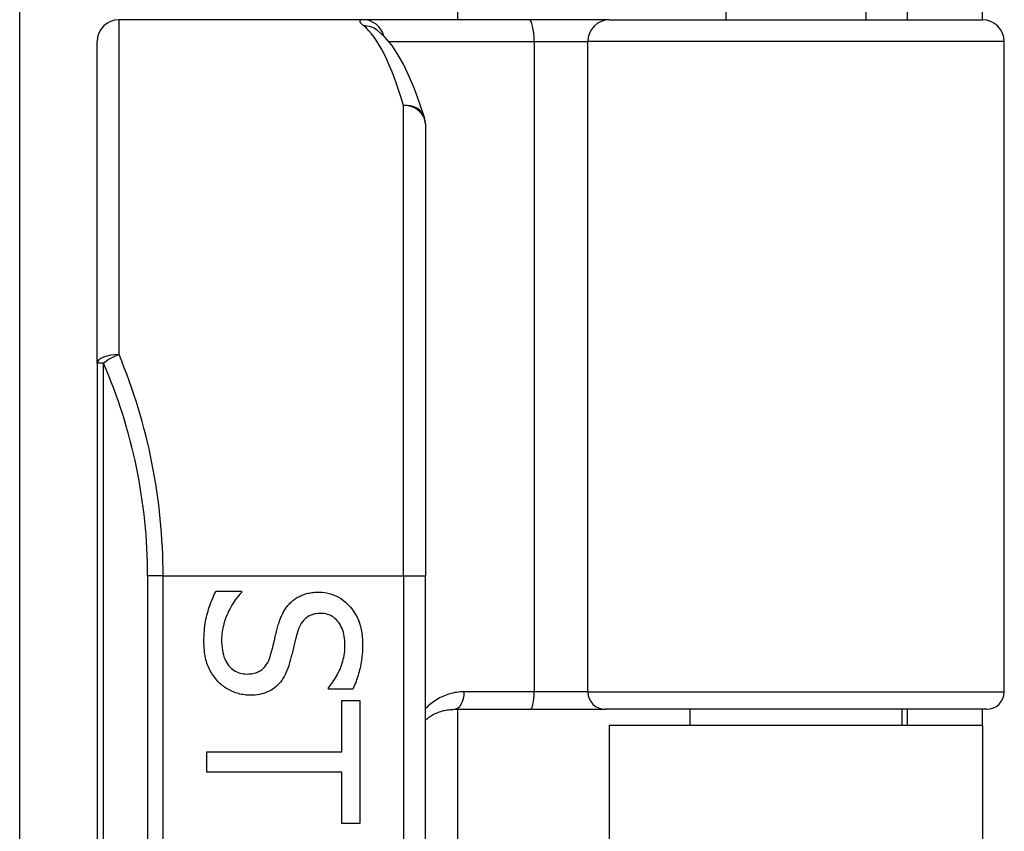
# Model space of a CAD drawing. Header units: inches. Extents: x 10 to 196, y 10 to 109.
# Tile 47 of 239: x 33.398 to 34.283, y 22.213 to 22.943. Entities that reach past the tile are written whole.
import ezdxf

# ---------------------------------------------------------------- set-up
doc = ezdxf.new("R2010")
doc.units = ezdxf.units.IN
doc.header["$MEASUREMENT"] = 0
doc.layers.add('Visible Edges(ANSI)', color=7, linetype='Continuous', lineweight=25)
doc.layers.add('Visible Tangent Edges(ANSI)', color=7, linetype='Continuous', lineweight=25)

msp = doc.modelspace()

# ---------------------------------------------------------------- linework, layer by layer
at = {"layer": 'Visible Edges(ANSI)'}
for p, q in [((33.39759, 22.12898), (33.39759, 38.35806)), ((33.79129, 37.54402), (33.79129, 22.94302)), ((34.03274, 23.09656), (34.03274, 22.94302)), ((34.15872, 23.09656), (34.15872, 22.94302)), ((34.19573, 22.97402), (34.19573, 22.94302)), ((34.26373, 22.94302), (34.26373, 22.97402)), ((33.70636, 22.94302), (33.48691, 22.94302)), ((33.85584, 22.94302), (33.70636, 22.94302)), ((33.92815, 22.94302), (33.85584, 22.94302)), ((33.92815, 22.94302), (34.26354, 22.94302)), ((33.71907, 22.93362), (33.71863, 22.93398)), ((33.46723, 22.63411), (33.46723, 22.92334)), ((34.28323, 22.33869), (34.28323, 22.92334)), ((33.7625, 22.84929), (33.7625, 22.44302)), ((33.46723, 22.63411), (33.46723, 20.75193)), ((33.7625, 20.94302), (33.7625, 22.44302)), ((33.57406, 22.42929), (33.59706, 22.42929)), ((33.59706, 22.42929), (33.59706, 22.42795)), ((33.67523, 22.34096), (33.67523, 22.3423)), ((33.69711, 22.34096), (33.67523, 22.34096)), ((33.68729, 22.33102), (33.70359, 22.33102)), ((33.68729, 22.28479), (33.68729, 22.33102)), ((33.70359, 22.33102), (33.70359, 22.22025)), ((33.78828, 22.32294), (33.85672, 22.32294)), ((33.79129, 22.32294), (33.79129, 21.0631)), ((33.85672, 22.32294), (33.92422, 22.32294)), ((34.26748, 22.32294), (33.92422, 22.32294)), ((34.00026, 22.32294), (34.00026, 22.30852)), ((34.1912, 22.32294), (34.1912, 22.30852)), ((34.19573, 22.32294), (34.19573, 22.30852)), ((34.26373, 22.30852), (34.26373, 22.32294)), ((34.26373, 22.30852), (33.92773, 22.30852)), ((33.92773, 22.30852), (33.92773, 21.07752)), ((34.26373, 22.30852), (34.26373, 21.07752)), ((33.56579, 22.26648), (33.56579, 22.28479)), ((33.56579, 22.28479), (33.68729, 22.28479)), ((33.68729, 22.26648), (33.56579, 22.26648)), ((33.68729, 22.22025), (33.68729, 22.26648)), ((33.70359, 22.22025), (33.68729, 22.22025))]:
    msp.add_line(p, q, dxfattribs=at)
at = {"layer": 'Visible Edges(ANSI)', "flags": 128}
for points in [[(33.76164, 22.85506), (33.7573, 22.86842), (33.75277, 22.88077), (33.74804, 22.89208), (33.74308, 22.90238), (33.73782, 22.91167), (33.73219, 22.91998), (33.72602, 22.92731), (33.71907, 22.93362)], [(33.56334, 22.38406), (33.56336, 22.38653), (33.56342, 22.38893), (33.56353, 22.39127), (33.56368, 22.39354), (33.56388, 22.39576), (33.56412, 22.39791), (33.5644, 22.4), (33.56473, 22.40203), (33.5651, 22.404), (33.56551, 22.4059), (33.56596, 22.40774), (33.56646, 22.40952), (33.56699, 22.41126), (33.56754, 22.41299), (33.56811, 22.41469), (33.5687, 22.41638), (33.5693, 22.41806), (33.56993, 22.41971), (33.57057, 22.42135), (33.57123, 22.42297), (33.57191, 22.42458), (33.57261, 22.42616), (33.57332, 22.42773), (33.57406, 22.42929)], [(33.59706, 22.42795), (33.59567, 22.42642), (33.59434, 22.42487), (33.59305, 22.42328), (33.59182, 22.42165), (33.59065, 22.41999), (33.58952, 22.4183), (33.58845, 22.41658), (33.58743, 22.41482), (33.58647, 22.41303), (33.58555, 22.41121), (33.58469, 22.40935), (33.58388, 22.40746), (33.58313, 22.40556), (33.58245, 22.40367), (33.58183, 22.40179), (33.58128, 22.39992), (33.58079, 22.39806), (33.58037, 22.39622), (33.58001, 22.39439), (33.57971, 22.39257), (33.57949, 22.39076), (33.57932, 22.38896), (33.57923, 22.38718), (33.57919, 22.3854)], [(33.64173, 22.41935), (33.6425, 22.42004), (33.6433, 22.42071), (33.64411, 22.42135), (33.64495, 22.42197), (33.64581, 22.42256), (33.6467, 22.42312), (33.6476, 22.42365), (33.64853, 22.42416), (33.64947, 22.42465), (33.65044, 22.4251), (33.65143, 22.42553), (33.65245, 22.42594), (33.65348, 22.42631), (33.65455, 22.42665), (33.65564, 22.42696), (33.65675, 22.42724), (33.65789, 22.42748), (33.65906, 22.4277), (33.66026, 22.42788), (33.66148, 22.42802), (33.66273, 22.42814), (33.664, 22.42822), (33.6653, 22.42827), (33.66663, 22.42828)], [(33.66663, 22.42828), (33.66938, 22.42819), (33.67206, 22.42792), (33.67466, 22.42747), (33.67719, 22.42683), (33.67965, 22.42601), (33.68202, 22.42502), (33.68433, 22.42384), (33.68655, 22.42248), (33.68871, 22.42093), (33.69078, 22.41921), (33.69278, 22.4173), (33.69471, 22.41522), (33.69652, 22.41299), (33.69817, 22.41066), (33.69967, 22.40824), (33.70101, 22.40571), (33.70219, 22.40309), (33.70321, 22.40037), (33.70408, 22.39754), (33.70479, 22.39462), (33.70534, 22.3916), (33.70573, 22.38848), (33.70597, 22.38526), (33.70605, 22.38194)], [(33.62955, 22.39657), (33.62988, 22.39775), (33.63021, 22.39891), (33.63056, 22.40005), (33.63093, 22.40117), (33.6313, 22.40226), (33.63169, 22.40334), (33.63209, 22.40439), (33.63251, 22.40543), (33.63294, 22.40644), (33.63338, 22.40743), (33.63383, 22.40841), (33.6343, 22.40936), (33.63479, 22.41029), (33.6353, 22.4112), (33.63583, 22.41209), (33.63639, 22.41297), (33.63697, 22.41383), (33.63758, 22.41467), (33.63821, 22.4155), (33.63887, 22.4163), (33.63955, 22.41709), (33.64025, 22.41786), (33.64098, 22.41861), (33.64173, 22.41935)], [(33.66853, 22.40919), (33.6671, 22.40916), (33.66572, 22.40906), (33.66439, 22.4089), (33.66311, 22.40867), (33.66188, 22.40838), (33.6607, 22.40803), (33.65956, 22.40761), (33.65848, 22.40713), (33.65744, 22.40658), (33.65645, 22.40597), (33.65551, 22.40529), (33.65462, 22.40455), (33.65378, 22.40375), (33.65297, 22.4029), (33.65221, 22.40198), (33.65148, 22.40101), (33.65079, 22.39998), (33.65014, 22.3989), (33.64953, 22.39776), (33.64897, 22.39656), (33.64844, 22.39531), (33.64795, 22.394), (33.6475, 22.39263), (33.64709, 22.39121)], [(33.69019, 22.38071), (33.69015, 22.3828), (33.69002, 22.38482), (33.68982, 22.38677), (33.68953, 22.38866), (33.68915, 22.39048), (33.6887, 22.39223), (33.68816, 22.39391), (33.68753, 22.39553), (33.68683, 22.39708), (33.68604, 22.39856), (33.68517, 22.39997), (33.68422, 22.40132), (33.68319, 22.40257), (33.68212, 22.40372), (33.68099, 22.40476), (33.67982, 22.40569), (33.67859, 22.40651), (33.67731, 22.40722), (33.67597, 22.40782), (33.67459, 22.40831), (33.67315, 22.4087), (33.67166, 22.40897), (33.67012, 22.40913), (33.66853, 22.40919)], [(33.6233, 22.37167), (33.6236, 22.37272), (33.62388, 22.37376), (33.62416, 22.37478), (33.62443, 22.37579), (33.62469, 22.37679), (33.62495, 22.37777), (33.6252, 22.37873), (33.62544, 22.37968), (33.62567, 22.38062), (33.62589, 22.38154), (33.62611, 22.38245), (33.62632, 22.38334), (33.62653, 22.38424), (33.62675, 22.38518), (33.62698, 22.38615), (33.62722, 22.38717), (33.62748, 22.38821), (33.62774, 22.3893), (33.62802, 22.39042), (33.6283, 22.39158), (33.6286, 22.39277), (33.62891, 22.394), (33.62923, 22.39527), (33.62955, 22.39657)], [(33.64709, 22.39121), (33.64682, 22.39022), (33.64655, 22.3892), (33.64628, 22.38814), (33.64599, 22.38705), (33.64571, 22.38592), (33.64541, 22.38475), (33.64511, 22.38354), (33.6448, 22.3823), (33.64449, 22.38102), (33.64417, 22.37971), (33.64384, 22.37836), (33.64351, 22.37697), (33.64318, 22.37559), (33.64285, 22.37424), (33.64253, 22.37294), (33.64221, 22.37167), (33.6419, 22.37044), (33.64159, 22.36925), (33.64128, 22.36811), (33.64098, 22.367), (33.64069, 22.36593), (33.6404, 22.3649), (33.64011, 22.36391), (33.63983, 22.36296)], [(33.57584, 22.34811), (33.57486, 22.34922), (33.57391, 22.35035), (33.573, 22.35151), (33.57213, 22.3527), (33.5713, 22.35391), (33.57051, 22.35514), (33.56976, 22.3564), (33.56904, 22.35769), (33.56837, 22.35899), (33.56773, 22.36033), (33.56713, 22.36169), (33.56658, 22.36307), (33.56606, 22.3645), (33.56559, 22.36598), (33.56516, 22.36752), (33.56478, 22.36912), (33.56444, 22.37079), (33.56415, 22.37251), (33.5639, 22.37428), (33.5637, 22.37612), (33.56354, 22.37802), (33.56343, 22.37998), (33.56336, 22.38199), (33.56334, 22.38406)], [(33.57919, 22.3854), (33.57924, 22.38292), (33.57937, 22.38055), (33.57959, 22.37827), (33.57989, 22.3761), (33.58029, 22.37404), (33.58077, 22.37207), (33.58134, 22.37021), (33.582, 22.36845), (33.58274, 22.3668), (33.58357, 22.36525), (33.58449, 22.3638), (33.5855, 22.36246), (33.58658, 22.36122), (33.58772, 22.36008), (33.58891, 22.35906), (33.59016, 22.35814), (33.59147, 22.35734), (33.59283, 22.35664), (33.59425, 22.35604), (33.59573, 22.35556), (33.59726, 22.35518), (33.59885, 22.35491), (33.60049, 22.35475), (33.6022, 22.3547)], [(33.67523, 22.3423), (33.67622, 22.34342), (33.67719, 22.3446), (33.67814, 22.34582), (33.67907, 22.3471), (33.67998, 22.34843), (33.68087, 22.34981), (33.68173, 22.35124), (33.68257, 22.35272), (33.68339, 22.35426), (33.68419, 22.35584), (33.68497, 22.35748), (33.68572, 22.35916), (33.68644, 22.36088), (33.68709, 22.36261), (33.68768, 22.36436), (33.6882, 22.36612), (33.68867, 22.3679), (33.68907, 22.36969), (33.68941, 22.37149), (33.68969, 22.37331), (33.68991, 22.37514), (33.69007, 22.37698), (33.69016, 22.37884), (33.69019, 22.38071)], [(33.70605, 22.38194), (33.70603, 22.38002), (33.70598, 22.37811), (33.7059, 22.37622), (33.70579, 22.37435), (33.70565, 22.3725), (33.70547, 22.37066), (33.70527, 22.36885), (33.70503, 22.36705), (33.70476, 22.36528), (33.70446, 22.36352), (33.70412, 22.36178), (33.70376, 22.36006), (33.70336, 22.35835), (33.70294, 22.35667), (33.70248, 22.35501), (33.702, 22.35337), (33.70149, 22.35175), (33.70095, 22.35014), (33.70038, 22.34856), (33.69979, 22.347), (33.69916, 22.34546), (33.69851, 22.34394), (33.69782, 22.34244), (33.69711, 22.34096)], [(33.6022, 22.3547), (33.60355, 22.35472), (33.60486, 22.35481), (33.60613, 22.35495), (33.60736, 22.35515), (33.60854, 22.3554), (33.60968, 22.35571), (33.61077, 22.35608), (33.61182, 22.35651), (33.61283, 22.35699), (33.6138, 22.35753), (33.61472, 22.35812), (33.6156, 22.35877), (33.61643, 22.35948), (33.61724, 22.36026), (33.618, 22.36111), (33.61874, 22.36202), (33.61943, 22.36299), (33.62009, 22.36403), (33.62072, 22.36514), (33.6213, 22.36631), (33.62186, 22.36755), (33.62237, 22.36886), (33.62286, 22.37023), (33.6233, 22.37167)], [(33.63983, 22.36296), (33.63907, 22.36065), (33.63825, 22.35844), (33.63737, 22.35634), (33.63643, 22.35435), (33.63543, 22.35246), (33.63437, 22.35068), (33.63325, 22.349), (33.63206, 22.34742), (33.63081, 22.34596), (33.62951, 22.3446), (33.62814, 22.34334), (33.62671, 22.34219), (33.62522, 22.34114), (33.62367, 22.34018), (33.62207, 22.33931), (33.62041, 22.33853), (33.61869, 22.33784), (33.61692, 22.33725), (33.61509, 22.33674), (33.61321, 22.33633), (33.61127, 22.33601), (33.60927, 22.33578), (33.60721, 22.33565), (33.6051, 22.3356)], [(33.6051, 22.3356), (33.60374, 22.33562), (33.60239, 22.33569), (33.60105, 22.33581), (33.5997, 22.33597), (33.59837, 22.33617), (33.59703, 22.33642), (33.5957, 22.33672), (33.59438, 22.33706), (33.59306, 22.33745), (33.59175, 22.33789), (33.59044, 22.33837), (33.58913, 22.33889), (33.58785, 22.33946), (33.58659, 22.34007), (33.58537, 22.34071), (33.58418, 22.34138), (33.58303, 22.3421), (33.5819, 22.34284), (33.58081, 22.34363), (33.57975, 22.34445), (33.57873, 22.34531), (33.57773, 22.34621), (33.57677, 22.34714), (33.57584, 22.34811)], [(33.76251, 22.31336), (33.76338, 22.31409), (33.76427, 22.31479), (33.76518, 22.31547), (33.76611, 22.31612), (33.76706, 22.31674), (33.76803, 22.31734), (33.76901, 22.31791), (33.77001, 22.31845), (33.77103, 22.31896), (33.77207, 22.31945), (33.77313, 22.31991), (33.7742, 22.32034), (33.77529, 22.32074), (33.77639, 22.32111), (33.77752, 22.32144), (33.77866, 22.32175), (33.77981, 22.32202), (33.78098, 22.32226), (33.78217, 22.32247), (33.78337, 22.32263), (33.78458, 22.32277), (33.78581, 22.32286), (33.78704, 22.32292), (33.78828, 22.32294)]]:
    msp.add_lwpolyline(points, dxfattribs=at)
at = {"layer": 'Visible Edges(ANSI)'}
for centre, radius, start, end in [((33.48691, 22.92334), 0.01969, 90, 180), ((34.26354, 22.92334), 0.01969, 0, 90), ((33.74282, 22.84929), 0.01969, 0, 17.04152), ((34.26748, 22.33869), 0.01575, 270, 0)]:
    msp.add_arc(centre, radius, start, end, dxfattribs=at)
at = {"layer": 'Visible Tangent Edges(ANSI)'}
for p, q in [((33.48691, 22.94302), (33.48691, 22.64195)), ((33.72954, 22.92334), (33.86028, 22.92334)), ((33.86028, 22.92334), (33.86028, 22.33869)), ((33.86028, 22.92334), (33.90849, 22.92334)), ((34.28323, 22.92334), (33.90849, 22.92334)), ((33.90849, 22.33869), (33.90849, 22.92334)), ((33.74282, 22.44302), (33.74282, 22.86594)), ((33.47299, 22.63411), (33.46723, 22.63411)), ((33.47299, 20.75193), (33.47299, 22.63411)), ((33.52656, 22.44302), (33.51264, 22.44302)), ((33.51264, 22.44302), (33.51264, 20.94302)), ((33.52656, 22.44302), (33.74282, 22.44302)), ((33.52656, 20.94302), (33.52656, 22.44302)), ((33.74282, 22.44302), (33.74282, 20.94302)), ((33.74282, 22.44302), (33.7625, 22.44302)), ((33.86028, 22.33869), (33.79742, 22.33869)), ((33.90849, 22.33869), (33.86028, 22.33869)), ((33.90849, 22.33869), (34.28323, 22.33869))]:
    msp.add_line(p, q, dxfattribs=at)
at = {"layer": 'Visible Tangent Edges(ANSI)', "flags": 128}
for points in [[(33.70636, 22.94302), (33.70587, 22.94301), (33.70542, 22.94298), (33.70502, 22.94294), (33.70467, 22.94287), (33.70436, 22.94278), (33.70409, 22.94268), (33.70388, 22.94255), (33.7037, 22.94241), (33.70357, 22.94225), (33.70349, 22.94206), (33.70345, 22.94186), (33.70346, 22.94164), (33.70351, 22.9414), (33.70361, 22.94114), (33.70375, 22.94086), (33.70394, 22.94056), (33.70417, 22.94025), (33.70445, 22.93991), (33.70477, 22.93956), (33.70513, 22.93919), (33.70554, 22.9388), (33.70599, 22.93839), (33.70649, 22.93796), (33.70703, 22.93752)], [(33.79742, 22.33869), (33.79572, 22.33866), (33.79403, 22.33857), (33.79235, 22.33841), (33.79069, 22.3382), (33.78905, 22.33793), (33.78742, 22.3376), (33.78582, 22.33722), (33.78425, 22.33679), (33.7827, 22.33631), (33.78117, 22.33577), (33.77967, 22.33519), (33.77819, 22.33456), (33.77674, 22.33388), (33.77531, 22.33315), (33.77391, 22.33238), (33.77253, 22.33157), (33.77118, 22.33071), (33.76986, 22.32981), (33.76857, 22.32887), (33.7673, 22.32788), (33.76606, 22.32686), (33.76485, 22.32578), (33.76367, 22.32467), (33.76251, 22.32351)]]:
    msp.add_lwpolyline(points, dxfattribs=at)
at = {"layer": 'Visible Tangent Edges(ANSI)'}
msp.add_arc((33.03233, 22.44302), 0.48031, 0, 23.44387, dxfattribs=at)
for centre, major_axis, ratio, start_param, end_param in [((33.70636, 22.92334), (0, 0.01969), 0.985236, 4.962801, 6.283185), ((33.85584, 22.92334), (0, 0.01969), 0.225879, 4.712389, 6.283185), ((33.92815, 22.92334), (0, 0.01969), 0.998608, 0, 1.570796), ((33.70703, 22.91805), (0.01205, 0.01557), 0.971402, 0, 0.672693), ((33.69329, 22.44302), (0, -0.5), 0.185699, 2.578938, 2.993098), ((33.74282, 22.84929), (0.01882, 0.00577), 0.834757, 0, 1.320298), ((33.74282, 22.84929), (0.01969, 0), 0.845842, 0, 1.570796), ((33.48691, 22.63411), (-0.01969, 0), 0.39785, 4.712389, 6.283185), ((33.48691, 22.63411), (0.01806, 0.00783), 0.369668, 1.411843, 2.276718), ((33.04625, 22.44302), (0, 0.5), 0.96063, 4.712389, 5.121562), ((33.78828, 22.33869), (0, -0.01575), 0.580671, 0, 1.570796), ((33.85672, 22.33869), (0, -0.01575), 0.225879, 0, 1.570796), ((33.92422, 22.33869), (0, -0.01575), 0.998608, 4.712389, 6.283185)]:
    msp.add_ellipse(centre, major_axis=major_axis, ratio=ratio, start_param=start_param, end_param=end_param, dxfattribs=at)

doc.saveas('drawing.dxf')
